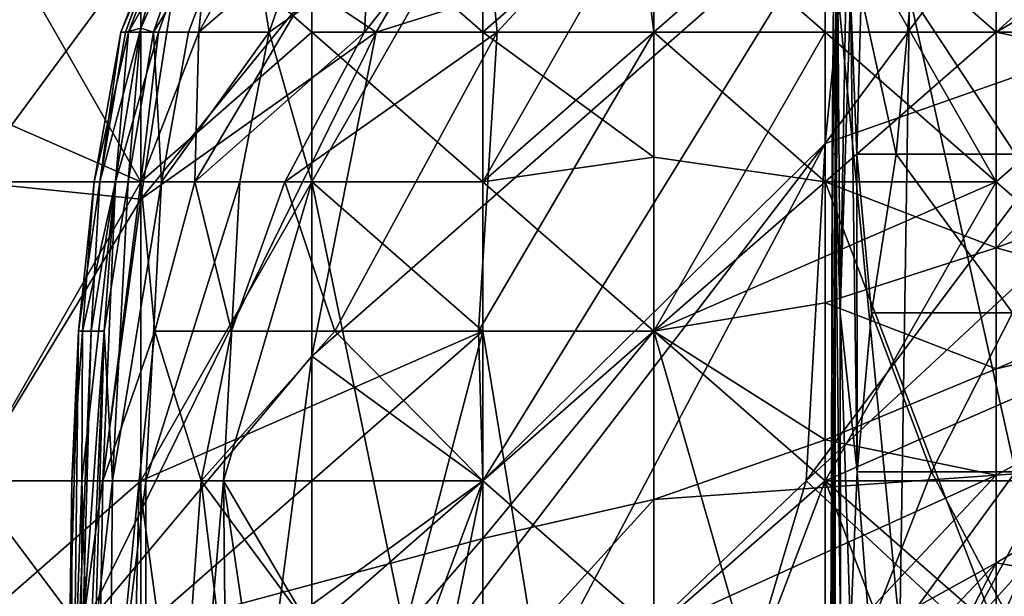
# Model space of a CAD drawing. Extents: x -1.1 to 1.1, y -0.36 to 0.36.
# Tile 62 of 256: x -1.0175 to -0.9918, y 0.1382 to 0.1533. Entities that reach past the tile are written whole.
import ezdxf

# ---------------------------------------------------------------- set-up
doc = ezdxf.new("R2010")
doc.units = 0

msp = doc.modelspace()

# ---------------------------------------------------------------- linework, layer by layer
for points in [[(-1.001429, 0.164662, 0.717581), (-1.009887, 0.154065, 0.717581), (-1.008208, 0.152943, 0.713675)], [(-0.995792, 0.156849, 0.69805), (-1.001429, 0.164662, 0.717581), (-1.008208, 0.152943, 0.713675)], [(-1.008547, 0.160755, 0.338675), (-1.012844, 0.152943, 0.342581), (-1.008311, 0.156849, 0.346487)], [(-1.012474, 0.156849, 0.334769), (-1.012844, 0.152943, 0.342581), (-1.008547, 0.160755, 0.338675)], [(-0.995792, 0.156849, 0.69805), (-0.996475, 0.150034, 0.690237), (-0.988513, 0.160755, 0.690237)], [(-0.988186, 0.152943, 0.678519), (-0.988513, 0.160755, 0.690237), (-0.996475, 0.150034, 0.690237)], [(-0.996475, 0.156849, 0.357861), (-0.992004, 0.152943, 0.362757), (-0.987532, 0.15698, 0.362112)], [(-0.992004, 0.152943, 0.362757), (-0.987532, 0.152943, 0.364753), (-0.987532, 0.15698, 0.362112)], [(-1.023301, 0.155583, 0.737112), (-1.01883, 0.149037, 0.724142), (-1.013066, 0.156849, 0.725394)], [(-1.014359, 0.149037, 0.543551), (-1.023301, 0.152943, 0.544744), (-1.01883, 0.156849, 0.541857)], [(-1.014359, 0.148584, 0.717581), (-1.013066, 0.156849, 0.725394), (-1.01883, 0.149037, 0.724142)], [(-1.014359, 0.156849, 0.540338), (-1.014359, 0.149037, 0.543551), (-1.01883, 0.156849, 0.541857)], [(-1.014874, 0.152943, 0.32305), (-1.013344, 0.156849, 0.311331), (-1.014756, 0.152943, 0.299612)], [(-1.014874, 0.152943, 0.32305), (-1.014676, 0.152943, 0.330862), (-1.013191, 0.156849, 0.326956)], [(-1.013344, 0.156849, 0.311331), (-1.014874, 0.152943, 0.32305), (-1.013191, 0.156849, 0.326956)], [(-1.013314, 0.156849, 0.287894), (-1.014756, 0.152943, 0.299612), (-1.013344, 0.156849, 0.311331)], [(-1.013314, 0.156849, 0.287894), (-1.014359, 0.15305, 0.283987), (-1.014756, 0.152943, 0.299612)], [(-1.014676, 0.152943, 0.330862), (-1.013892, 0.152943, 0.338675), (-1.012474, 0.156849, 0.334769)], [(-1.013191, 0.156849, 0.326956), (-1.014676, 0.152943, 0.330862), (-1.012474, 0.156849, 0.334769)], [(-1.014025, 0.152943, 0.280081), (-1.014359, 0.15305, 0.283987), (-1.012673, 0.156849, 0.280081)], [(-1.009887, 0.156849, 0.538946), (-1.009887, 0.152943, 0.540719), (-1.014359, 0.156849, 0.540338)], [(-1.009887, 0.152943, 0.540719), (-1.014359, 0.149037, 0.543551), (-1.014359, 0.156849, 0.540338)], [(-1.012673, 0.156849, 0.280081), (-1.014359, 0.15305, 0.283987), (-1.013314, 0.156849, 0.287894)], [(-1.013066, 0.156849, 0.725394), (-1.014359, 0.148584, 0.717581), (-1.009887, 0.154065, 0.717581)], [(-1.011642, 0.156849, 0.276175), (-1.014025, 0.152943, 0.280081), (-1.012673, 0.156849, 0.280081)], [(-1.014025, 0.152943, 0.280081), (-1.011642, 0.156849, 0.276175), (-1.013107, 0.152943, 0.276175)], [(-1.012844, 0.152943, 0.342581), (-1.012474, 0.156849, 0.334769), (-1.013892, 0.152943, 0.338675)], [(-1.011642, 0.156849, 0.276175), (-1.010998, 0.152943, 0.272269), (-1.013107, 0.152943, 0.276175)], [(-1.008311, 0.156849, 0.346487), (-1.012945, 0.149037, 0.346487), (-1.008511, 0.152943, 0.350394)], [(-1.012945, 0.149037, 0.346487), (-1.008311, 0.156849, 0.346487), (-1.012844, 0.152943, 0.342581)], [(-1.011642, 0.156849, 0.276175), (-1.009643, 0.156849, 0.272269), (-1.010998, 0.152943, 0.272269)], [(-1.010998, 0.152943, 0.272269), (-1.009643, 0.156849, 0.272269), (-1.005416, 0.156849, 0.268739)], [(-1.010998, 0.152943, 0.272269), (-1.005416, 0.156849, 0.268739), (-1.009887, 0.149037, 0.270293)], [(-1.005416, 0.152943, 0.539944), (-1.009887, 0.152943, 0.540719), (-1.009887, 0.156849, 0.538946)], [(-1.005421, 0.156849, 0.537894), (-1.005416, 0.152943, 0.539944), (-1.009887, 0.156849, 0.538946)], [(-1.005416, 0.156849, 0.268739), (-1.005416, 0.149037, 0.267523), (-1.009887, 0.149037, 0.270293)], [(-1.009887, 0.144478, 0.705862), (-0.995792, 0.156849, 0.69805), (-1.008208, 0.152943, 0.713675)], [(-1.005416, 0.141224, 0.694248), (-0.995792, 0.156849, 0.69805), (-1.009887, 0.144478, 0.705862)], [(-1.005416, 0.156849, 0.350314), (-1.008511, 0.152943, 0.350394), (-1.005044, 0.152943, 0.3543)], [(-1.008311, 0.156849, 0.346487), (-1.008511, 0.152943, 0.350394), (-1.005416, 0.156849, 0.350314)], [(-1.005416, 0.152943, 0.539944), (-1.005421, 0.156849, 0.537894), (-1.000946, 0.156849, 0.537117)], [(-1.005416, 0.156849, 0.268739), (-1.000946, 0.156849, 0.266846), (-1.005416, 0.149037, 0.267523)], [(-1.000946, 0.152943, 0.539492), (-1.005416, 0.152943, 0.539944), (-1.000946, 0.156849, 0.537117)], [(-1.00144, 0.156849, 0.3543), (-1.005416, 0.156849, 0.350314), (-1.005044, 0.152943, 0.3543)], [(-1.000946, 0.152943, 0.26633), (-1.005416, 0.149037, 0.267523), (-1.000946, 0.156849, 0.266846)], [(-0.996475, 0.150034, 0.690237), (-0.995792, 0.156849, 0.69805), (-1.005416, 0.141224, 0.694248)], [(-1.00144, 0.156849, 0.3543), (-1.005044, 0.152943, 0.3543), (-1.000946, 0.152943, 0.357699)], [(-0.996475, 0.156849, 0.357861), (-1.00144, 0.156849, 0.3543), (-1.000946, 0.152943, 0.357699)], [(-0.996475, 0.156849, 0.5366), (-1.000946, 0.152943, 0.539492), (-1.000946, 0.156849, 0.537117)], [(-0.992004, 0.152943, 0.539757), (-1.000946, 0.152943, 0.539492), (-0.996475, 0.156849, 0.5366)], [(-0.996475, 0.152943, 0.360467), (-0.996475, 0.156849, 0.357861), (-1.000946, 0.152943, 0.357699)], [(-0.996475, 0.152943, 0.26568), (-1.000946, 0.156849, 0.266846), (-0.996475, 0.156849, 0.265909)], [(-1.000946, 0.152943, 0.26633), (-1.000946, 0.156849, 0.266846), (-0.996475, 0.152943, 0.26568)], [(-0.992004, 0.152943, 0.539757), (-0.996475, 0.156849, 0.5366), (-0.992004, 0.156849, 0.536372)], [(-0.996475, 0.156849, 0.357861), (-0.996475, 0.152943, 0.360467), (-0.992004, 0.152943, 0.362757)], [(-0.996475, 0.156849, 0.265909), (-0.992004, 0.156849, 0.265578), (-0.992004, 0.149037, 0.265487)], [(-0.992004, 0.149037, 0.265487), (-0.996475, 0.152943, 0.26568), (-0.996475, 0.156849, 0.265909)], [(-0.992004, 0.152943, 0.539757), (-0.992004, 0.156849, 0.536372), (-0.987532, 0.155547, 0.537894)], [(-0.983061, 0.156849, 0.265593), (-0.992004, 0.149037, 0.265487), (-0.992004, 0.156849, 0.265578)], [(-0.969648, 0.133412, 0.265893), (-0.992004, 0.137318, 0.26562), (-0.983061, 0.156849, 0.265593)], [(-0.992004, 0.137318, 0.26562), (-0.992004, 0.149037, 0.265487), (-0.983061, 0.156849, 0.265593)], [(-0.992004, 0.152943, 0.539757), (-0.987532, 0.155547, 0.537894), (-0.987532, 0.151997, 0.5418)], [(-0.994231, 0.153908, 0.20302), (-0.991497, 0.155016, 0.199263), (-0.991497, 0.149758, 0.204045)], [(-1.008208, 0.152943, 0.713675), (-1.009887, 0.154065, 0.717581), (-1.014359, 0.148584, 0.717581)], [(-0.996132, 0.153908, 0.263134), (-0.99629, 0.149758, 0.259377), (-0.996323, 0.133158, 0.263134)], [(-0.996323, 0.133158, 0.263134), (-0.99452, 0.137308, 0.266891), (-0.996132, 0.153908, 0.263134)], [(-0.996132, 0.153908, 0.263134), (-0.996252, 0.153908, 0.259377), (-0.99629, 0.149758, 0.259377)], [(-0.996183, 0.153908, 0.240592), (-0.99629, 0.149758, 0.259377), (-0.996252, 0.153908, 0.259377)], [(-0.99629, 0.149758, 0.259377), (-0.996183, 0.153908, 0.240592), (-0.996274, 0.149758, 0.244349)], [(-0.996274, 0.149758, 0.244349), (-0.996183, 0.153908, 0.240592), (-0.99621, 0.149758, 0.236834)], [(-0.996138, 0.153908, 0.233077), (-0.99621, 0.149758, 0.236834), (-0.996183, 0.153908, 0.240592)], [(-0.996076, 0.145608, 0.221806), (-0.99621, 0.149758, 0.236834), (-0.996138, 0.153908, 0.233077)], [(-0.995935, 0.153908, 0.218049), (-0.996076, 0.145608, 0.221806), (-0.996138, 0.153908, 0.233077)], [(-0.99452, 0.137308, 0.266891), (-0.994267, 0.153908, 0.266891), (-0.996132, 0.153908, 0.263134)], [(-0.996076, 0.145608, 0.221806), (-0.995935, 0.153908, 0.218049), (-0.995806, 0.153908, 0.214292)], [(-0.995633, 0.141458, 0.214292), (-0.996076, 0.145608, 0.221806), (-0.995806, 0.153908, 0.214292)], [(-0.995806, 0.153908, 0.214292), (-0.995535, 0.153908, 0.206778), (-0.995644, 0.149758, 0.210535)], [(-0.995806, 0.153908, 0.214292), (-0.995644, 0.149758, 0.210535), (-0.995633, 0.141458, 0.214292)], [(-0.994618, 0.149758, 0.206778), (-0.995644, 0.149758, 0.210535), (-0.995535, 0.153908, 0.206778)], [(-0.995535, 0.153908, 0.206778), (-0.994231, 0.153908, 0.20302), (-0.994618, 0.149758, 0.206778)], [(-0.991497, 0.149758, 0.204045), (-0.994618, 0.149758, 0.206778), (-0.994231, 0.153908, 0.20302)], [(-0.99452, 0.137308, 0.266891), (-0.991497, 0.141458, 0.269198), (-0.994267, 0.153908, 0.266891)], [(-0.991497, 0.141458, 0.269198), (-0.991497, 0.153908, 0.269021), (-0.994267, 0.153908, 0.266891)], [(-1.023301, 0.149037, 0.54601), (-1.023301, 0.152943, 0.544744), (-1.014359, 0.149037, 0.543551)], [(-1.008208, 0.152943, 0.713675), (-1.015888, 0.137318, 0.705862), (-1.009887, 0.144478, 0.705862)], [(-1.015888, 0.137318, 0.705862), (-1.008208, 0.152943, 0.713675), (-1.014359, 0.148584, 0.717581)], [(-1.015019, 0.149037, 0.338675), (-1.014676, 0.152943, 0.330862), (-1.015574, 0.149037, 0.330862)], [(-1.014874, 0.152943, 0.32305), (-1.015574, 0.149037, 0.330862), (-1.014676, 0.152943, 0.330862)], [(-1.015574, 0.149037, 0.330862), (-1.014874, 0.152943, 0.32305), (-1.015428, 0.149037, 0.303519)], [(-1.014359, 0.15305, 0.283987), (-1.015428, 0.149037, 0.303519), (-1.014756, 0.152943, 0.299612)], [(-1.015428, 0.149037, 0.303519), (-1.014359, 0.15305, 0.283987), (-1.015023, 0.149037, 0.283987)], [(-1.014756, 0.152943, 0.299612), (-1.015428, 0.149037, 0.303519), (-1.014874, 0.152943, 0.32305)], [(-1.014685, 0.149037, 0.280081), (-1.015023, 0.149037, 0.283987), (-1.014359, 0.15305, 0.283987)], [(-1.014676, 0.152943, 0.330862), (-1.015019, 0.149037, 0.338675), (-1.013892, 0.152943, 0.338675)], [(-1.015019, 0.149037, 0.338675), (-1.014359, 0.149037, 0.342419), (-1.013892, 0.152943, 0.338675)], [(-1.014025, 0.152943, 0.280081), (-1.014685, 0.149037, 0.280081), (-1.014359, 0.15305, 0.283987)], [(-1.013813, 0.149037, 0.276175), (-1.014685, 0.149037, 0.280081), (-1.014025, 0.152943, 0.280081)], [(-1.014359, 0.149037, 0.543551), (-1.009887, 0.152943, 0.540719), (-1.009887, 0.149037, 0.542712)], [(-1.012945, 0.149037, 0.346487), (-1.012844, 0.152943, 0.342581), (-1.014359, 0.149037, 0.342419)], [(-1.013892, 0.152943, 0.338675), (-1.014359, 0.149037, 0.342419), (-1.012844, 0.152943, 0.342581)], [(-1.013813, 0.149037, 0.276175), (-1.014025, 0.152943, 0.280081), (-1.013107, 0.152943, 0.276175)], [(-1.010998, 0.152943, 0.272269), (-1.011772, 0.149037, 0.272269), (-1.013813, 0.149037, 0.276175)], [(-1.013107, 0.152943, 0.276175), (-1.010998, 0.152943, 0.272269), (-1.013813, 0.149037, 0.276175)], [(-1.008511, 0.152943, 0.350394), (-1.012945, 0.149037, 0.346487), (-1.010592, 0.149037, 0.350394)], [(-1.010998, 0.152943, 0.272269), (-1.009887, 0.149037, 0.270293), (-1.011772, 0.149037, 0.272269)], [(-1.009284, 0.14513, 0.3543), (-1.005044, 0.152943, 0.3543), (-1.010592, 0.149037, 0.350394)], [(-1.010592, 0.149037, 0.350394), (-1.005044, 0.152943, 0.3543), (-1.008511, 0.152943, 0.350394)], [(-1.005416, 0.149037, 0.542304), (-1.009887, 0.149037, 0.542712), (-1.009887, 0.152943, 0.540719)], [(-1.005416, 0.152943, 0.539944), (-1.005416, 0.149037, 0.542304), (-1.009887, 0.152943, 0.540719)], [(-1.005044, 0.152943, 0.3543), (-1.009284, 0.14513, 0.3543), (-1.00553, 0.14513, 0.358206)], [(-1.00553, 0.14513, 0.358206), (-1.000946, 0.152943, 0.357699), (-1.005044, 0.152943, 0.3543)], [(-1.000946, 0.152943, 0.357699), (-1.00553, 0.14513, 0.358206), (-1.000946, 0.14513, 0.361712)], [(-1.000946, 0.152943, 0.539492), (-1.000946, 0.149678, 0.5418), (-1.005416, 0.152943, 0.539944)], [(-1.005416, 0.149037, 0.542304), (-1.005416, 0.152943, 0.539944), (-1.000946, 0.149678, 0.5418)], [(-1.000946, 0.14513, 0.266052), (-1.005416, 0.149037, 0.267523), (-1.000946, 0.152943, 0.26633)], [(-0.992004, 0.152943, 0.539757), (-0.996475, 0.149037, 0.542666), (-1.000946, 0.152943, 0.539492)], [(-0.996475, 0.149037, 0.542666), (-1.000946, 0.149678, 0.5418), (-1.000946, 0.152943, 0.539492)], [(-1.000946, 0.14513, 0.361712), (-0.996475, 0.152943, 0.360467), (-1.000946, 0.152943, 0.357699)], [(-1.000946, 0.152943, 0.26633), (-0.996475, 0.152943, 0.26568), (-0.996475, 0.149037, 0.265619)], [(-1.000946, 0.14513, 0.361712), (-0.992004, 0.149037, 0.364931), (-0.996475, 0.152943, 0.360467)], [(-1.000946, 0.14513, 0.266052), (-1.000946, 0.152943, 0.26633), (-0.996475, 0.149037, 0.265619)], [(-0.996475, 0.150034, 0.690237), (-0.996965, 0.141224, 0.678519), (-0.988186, 0.152943, 0.678519)], [(-0.984366, 0.152943, 0.670706), (-0.988186, 0.152943, 0.678519), (-0.996965, 0.141224, 0.678519)], [(-0.992761, 0.137318, 0.662894), (-0.984366, 0.152943, 0.670706), (-0.996965, 0.141224, 0.678519)], [(-0.996475, 0.149037, 0.542666), (-0.992004, 0.152943, 0.539757), (-0.992004, 0.147306, 0.545706)], [(-0.992004, 0.152943, 0.362757), (-0.996475, 0.152943, 0.360467), (-0.992004, 0.149037, 0.364931)], [(-0.996475, 0.152943, 0.26568), (-0.992004, 0.149037, 0.265487), (-0.996475, 0.149037, 0.265619)], [(-0.982249, 0.149037, 0.658987), (-0.984366, 0.152943, 0.670706), (-0.992761, 0.137318, 0.662894)], [(-0.992004, 0.149037, 0.364931), (-0.987532, 0.14513, 0.368291), (-0.987532, 0.152943, 0.364753)], [(-0.987532, 0.151997, 0.5418), (-0.992004, 0.147306, 0.545706), (-0.992004, 0.152943, 0.539757)], [(-0.987532, 0.152943, 0.364753), (-0.992004, 0.152943, 0.362757), (-0.992004, 0.149037, 0.364931)], [(-0.992004, 0.147306, 0.545706), (-0.987532, 0.151997, 0.5418), (-0.983061, 0.150665, 0.545706)], [(-0.983061, 0.150665, 0.545706), (-0.987532, 0.146083, 0.549612), (-0.992004, 0.147306, 0.545706)], [(-1.006221, 0.137318, 0.690237), (-0.996475, 0.150034, 0.690237), (-1.005416, 0.141224, 0.694248)], [(-0.996475, 0.150034, 0.690237), (-1.006221, 0.137318, 0.690237), (-1.005416, 0.133142, 0.682425)], [(-0.996475, 0.150034, 0.690237), (-1.005416, 0.133142, 0.682425), (-0.996965, 0.141224, 0.678519)], [(-0.996274, 0.149758, 0.244349), (-0.996351, 0.129008, 0.251863), (-0.99631, 0.141458, 0.259377)], [(-0.996274, 0.149758, 0.244349), (-0.99621, 0.149758, 0.236834), (-0.996351, 0.129008, 0.251863)], [(-0.996351, 0.129008, 0.251863), (-0.99621, 0.149758, 0.236834), (-0.996307, 0.120708, 0.244349)], [(-0.99631, 0.141458, 0.259377), (-0.996323, 0.133158, 0.263134), (-0.99629, 0.149758, 0.259377)], [(-0.996274, 0.149758, 0.244349), (-0.99631, 0.141458, 0.259377), (-0.99629, 0.149758, 0.259377)], [(-0.99621, 0.149758, 0.236834), (-0.9962, 0.124858, 0.233077), (-0.996307, 0.120708, 0.244349)], [(-0.99621, 0.149758, 0.236834), (-0.996076, 0.145608, 0.221806), (-0.99607, 0.137308, 0.225563)], [(-0.99621, 0.149758, 0.236834), (-0.99607, 0.137308, 0.225563), (-0.9962, 0.124858, 0.233077)], [(-0.995633, 0.141458, 0.214292), (-0.995644, 0.149758, 0.210535), (-0.995259, 0.145608, 0.210535)], [(-0.995644, 0.149758, 0.210535), (-0.994618, 0.149758, 0.206778), (-0.995259, 0.145608, 0.210535)], [(-0.994618, 0.149758, 0.206778), (-0.991576, 0.145608, 0.206778), (-0.995259, 0.145608, 0.210535)], [(-0.991576, 0.145608, 0.206778), (-0.994618, 0.149758, 0.206778), (-0.991497, 0.149758, 0.204045)], [(-1.000946, 0.149678, 0.5418), (-1.000946, 0.14513, 0.545472), (-1.005416, 0.149037, 0.542304)], [(-0.996475, 0.149037, 0.542666), (-1.000946, 0.14513, 0.545472), (-1.000946, 0.149678, 0.5418)], [(-1.014359, 0.149037, 0.543551), (-1.01883, 0.141224, 0.548389), (-1.023301, 0.149037, 0.54601)], [(-1.01883, 0.149037, 0.724142), (-1.01883, 0.141224, 0.714856), (-1.014359, 0.148584, 0.717581)], [(-1.01883, 0.141224, 0.548389), (-1.014359, 0.149037, 0.543551), (-1.014359, 0.141224, 0.547827)], [(-1.015876, 0.14513, 0.334769), (-1.015574, 0.149037, 0.330862), (-1.015985, 0.14513, 0.32305)], [(-1.015428, 0.149037, 0.303519), (-1.015985, 0.14513, 0.32305), (-1.015574, 0.149037, 0.330862)], [(-1.015985, 0.14513, 0.32305), (-1.015428, 0.149037, 0.303519), (-1.015656, 0.14513, 0.299612)], [(-1.015895, 0.141224, 0.338675), (-1.015352, 0.141224, 0.342581), (-1.015019, 0.149037, 0.338675)], [(-1.015876, 0.14513, 0.334769), (-1.015895, 0.141224, 0.338675), (-1.015019, 0.149037, 0.338675)], [(-1.015574, 0.149037, 0.330862), (-1.015876, 0.14513, 0.334769), (-1.015019, 0.149037, 0.338675)], [(-1.015023, 0.149037, 0.283987), (-1.015656, 0.14513, 0.299612), (-1.015428, 0.149037, 0.303519)], [(-1.015656, 0.14513, 0.299612), (-1.015023, 0.149037, 0.283987), (-1.015311, 0.14513, 0.283987)], [(-1.015352, 0.141224, 0.342581), (-1.013988, 0.14513, 0.346487), (-1.014359, 0.149037, 0.342419)], [(-1.014359, 0.149037, 0.342419), (-1.015019, 0.149037, 0.338675), (-1.015352, 0.141224, 0.342581)], [(-1.015023, 0.149037, 0.283987), (-1.014685, 0.149037, 0.280081), (-1.015311, 0.14513, 0.283987)], [(-1.015095, 0.141224, 0.280081), (-1.015311, 0.14513, 0.283987), (-1.014685, 0.149037, 0.280081)], [(-1.014685, 0.149037, 0.280081), (-1.013813, 0.149037, 0.276175), (-1.015095, 0.141224, 0.280081)], [(-1.013813, 0.149037, 0.276175), (-1.014226, 0.141224, 0.276175), (-1.015095, 0.141224, 0.280081)], [(-1.012945, 0.149037, 0.346487), (-1.014359, 0.149037, 0.342419), (-1.013988, 0.14513, 0.346487)], [(-1.005416, 0.14513, 0.545143), (-1.014359, 0.141224, 0.547827), (-1.009887, 0.149037, 0.542712)], [(-1.009887, 0.149037, 0.542712), (-1.014359, 0.141224, 0.547827), (-1.014359, 0.149037, 0.543551)], [(-1.013813, 0.149037, 0.276175), (-1.011772, 0.149037, 0.272269), (-1.014226, 0.141224, 0.276175)], [(-1.011772, 0.149037, 0.272269), (-1.012193, 0.141224, 0.272269), (-1.014226, 0.141224, 0.276175)], [(-1.013988, 0.14513, 0.346487), (-1.011986, 0.14513, 0.350394), (-1.012945, 0.149037, 0.346487)], [(-1.010592, 0.149037, 0.350394), (-1.012945, 0.149037, 0.346487), (-1.011986, 0.14513, 0.350394)], [(-1.012193, 0.141224, 0.272269), (-1.011772, 0.149037, 0.272269), (-1.009887, 0.149037, 0.270293)], [(-1.009887, 0.137318, 0.269948), (-1.012193, 0.141224, 0.272269), (-1.009887, 0.149037, 0.270293)], [(-1.010592, 0.149037, 0.350394), (-1.011986, 0.14513, 0.350394), (-1.009284, 0.14513, 0.3543)], [(-1.005416, 0.14513, 0.545143), (-1.009887, 0.149037, 0.542712), (-1.005416, 0.149037, 0.542304)], [(-1.005416, 0.14513, 0.267346), (-1.009887, 0.149037, 0.270293), (-1.005416, 0.149037, 0.267523)], [(-1.007463, 0.137318, 0.268362), (-1.009887, 0.137318, 0.269948), (-1.009887, 0.149037, 0.270293)], [(-1.009887, 0.149037, 0.270293), (-1.005416, 0.14513, 0.267346), (-1.007463, 0.137318, 0.268362)], [(-1.005416, 0.14513, 0.267346), (-1.005416, 0.149037, 0.267523), (-1.000946, 0.14513, 0.266052)], [(-1.000946, 0.14513, 0.545472), (-1.005416, 0.14513, 0.545143), (-1.005416, 0.149037, 0.542304)], [(-0.992004, 0.149037, 0.364931), (-1.000946, 0.14513, 0.361712), (-0.996475, 0.141224, 0.365656)], [(-0.996475, 0.145872, 0.545706), (-1.000946, 0.14513, 0.545472), (-0.996475, 0.149037, 0.542666)], [(-1.000946, 0.14513, 0.266052), (-0.996475, 0.149037, 0.265619), (-0.996475, 0.129505, 0.265752)], [(-0.992004, 0.147306, 0.545706), (-0.996475, 0.145872, 0.545706), (-0.996475, 0.149037, 0.542666)], [(-0.987532, 0.14513, 0.368291), (-0.992004, 0.149037, 0.364931), (-0.996475, 0.141224, 0.365656)], [(-0.996475, 0.149037, 0.265619), (-0.992004, 0.149037, 0.265487), (-0.992004, 0.137318, 0.26562)], [(-0.992004, 0.137318, 0.26562), (-0.996475, 0.129505, 0.265752), (-0.996475, 0.149037, 0.265619)], [(-0.982249, 0.149037, 0.658987), (-0.992761, 0.137318, 0.662894), (-0.989856, 0.137318, 0.655081)], [(-1.015888, 0.137318, 0.705862), (-1.014359, 0.148584, 0.717581), (-1.01883, 0.141224, 0.714856)], [(-0.992004, 0.147306, 0.545706), (-0.992004, 0.144152, 0.549612), (-0.996475, 0.145872, 0.545706)], [(-0.987532, 0.146083, 0.549612), (-0.992004, 0.144152, 0.549612), (-0.992004, 0.147306, 0.545706)], [(-0.987532, 0.141682, 0.557425), (-0.992004, 0.14137, 0.553519), (-0.983061, 0.146233, 0.553519)], [(-0.992004, 0.14137, 0.553519), (-0.992004, 0.144152, 0.549612), (-0.983061, 0.146233, 0.553519)], [(-0.983061, 0.146233, 0.553519), (-0.992004, 0.144152, 0.549612), (-0.987532, 0.146083, 0.549612)], [(-1.000946, 0.14513, 0.545472), (-0.996475, 0.145872, 0.545706), (-0.996475, 0.142296, 0.549612)], [(-0.996475, 0.142296, 0.549612), (-0.996475, 0.145872, 0.545706), (-0.992004, 0.144152, 0.549612)], [(-0.996076, 0.145608, 0.221806), (-0.995633, 0.141458, 0.214292), (-0.995813, 0.137308, 0.218049)], [(-0.996076, 0.145608, 0.221806), (-0.995813, 0.137308, 0.218049), (-0.99607, 0.137308, 0.225563)], [(-0.995259, 0.145608, 0.210535), (-0.993692, 0.141458, 0.210535), (-0.995633, 0.141458, 0.214292)], [(-0.995259, 0.145608, 0.210535), (-0.991576, 0.145608, 0.206778), (-0.993692, 0.141458, 0.210535)], [(-0.991576, 0.145608, 0.206778), (-0.991497, 0.141458, 0.209006), (-0.993692, 0.141458, 0.210535)], [(-1.015985, 0.14513, 0.32305), (-1.016213, 0.137318, 0.326956), (-1.016163, 0.141224, 0.330862)], [(-1.016127, 0.133412, 0.319144), (-1.016213, 0.137318, 0.326956), (-1.015985, 0.14513, 0.32305)], [(-1.015895, 0.141224, 0.338675), (-1.015876, 0.14513, 0.334769), (-1.016163, 0.141224, 0.330862)], [(-1.015985, 0.14513, 0.32305), (-1.016163, 0.141224, 0.330862), (-1.015876, 0.14513, 0.334769)], [(-1.015656, 0.14513, 0.299612), (-1.016127, 0.133412, 0.319144), (-1.015985, 0.14513, 0.32305)], [(-1.015656, 0.14513, 0.299612), (-1.015871, 0.137318, 0.299612), (-1.016127, 0.133412, 0.319144)], [(-1.015311, 0.14513, 0.283987), (-1.015871, 0.137318, 0.299612), (-1.015656, 0.14513, 0.299612)], [(-1.015871, 0.137318, 0.299612), (-1.015311, 0.14513, 0.283987), (-1.015819, 0.133412, 0.2918)], [(-1.015819, 0.133412, 0.2918), (-1.015311, 0.14513, 0.283987), (-1.01554, 0.137318, 0.283987)], [(-1.015311, 0.14513, 0.283987), (-1.015095, 0.141224, 0.280081), (-1.01554, 0.137318, 0.283987)], [(-1.013988, 0.14513, 0.346487), (-1.015352, 0.141224, 0.342581), (-1.014398, 0.141224, 0.346487)], [(-1.013988, 0.14513, 0.346487), (-1.014398, 0.141224, 0.346487), (-1.012782, 0.141224, 0.350394)], [(-1.005416, 0.139718, 0.549612), (-1.014359, 0.137318, 0.550573), (-1.005416, 0.14513, 0.545143)], [(-1.005416, 0.14513, 0.545143), (-1.014359, 0.137318, 0.550573), (-1.014359, 0.141224, 0.547827)], [(-1.011986, 0.14513, 0.350394), (-1.013988, 0.14513, 0.346487), (-1.012782, 0.141224, 0.350394)], [(-1.009284, 0.14513, 0.3543), (-1.012782, 0.141224, 0.350394), (-1.005416, 0.141224, 0.359545)], [(-1.011986, 0.14513, 0.350394), (-1.012782, 0.141224, 0.350394), (-1.009284, 0.14513, 0.3543)], [(-1.009284, 0.14513, 0.3543), (-1.005416, 0.141224, 0.359545), (-1.00553, 0.14513, 0.358206)], [(-1.007463, 0.137318, 0.268362), (-1.005416, 0.14513, 0.267346), (-1.005416, 0.117787, 0.267564)], [(-1.005416, 0.141224, 0.359545), (-1.000946, 0.14513, 0.361712), (-1.00553, 0.14513, 0.358206)], [(-1.005416, 0.139718, 0.549612), (-1.005416, 0.14513, 0.545143), (-1.000946, 0.14513, 0.545472)], [(-1.000946, 0.140734, 0.549612), (-1.005416, 0.139718, 0.549612), (-1.000946, 0.14513, 0.545472)], [(-1.000946, 0.137318, 0.363975), (-1.000946, 0.14513, 0.361712), (-1.005416, 0.141224, 0.359545)], [(-1.005416, 0.14513, 0.267346), (-1.000946, 0.14513, 0.266052), (-1.000946, 0.117787, 0.266281)], [(-1.000946, 0.117787, 0.266281), (-1.005416, 0.117787, 0.267564), (-1.005416, 0.14513, 0.267346)], [(-1.000946, 0.140734, 0.549612), (-1.000946, 0.14513, 0.545472), (-0.996475, 0.142296, 0.549612)], [(-1.000946, 0.137318, 0.363975), (-0.996475, 0.141224, 0.365656), (-1.000946, 0.14513, 0.361712)], [(-0.996475, 0.129505, 0.265752), (-1.000946, 0.117787, 0.266281), (-1.000946, 0.14513, 0.266052)], [(-0.987532, 0.141224, 0.369575), (-0.987532, 0.14513, 0.368291), (-0.996475, 0.141224, 0.365656)], [(-1.009887, 0.144478, 0.705862), (-1.015888, 0.137318, 0.705862), (-1.010823, 0.137318, 0.69805)], [(-1.009887, 0.144478, 0.705862), (-1.010823, 0.137318, 0.69805), (-1.005416, 0.141224, 0.694248)], [(-0.996475, 0.142296, 0.549612), (-0.992004, 0.144152, 0.549612), (-0.992004, 0.14137, 0.553519)], [(-1.000946, 0.140734, 0.549612), (-0.996475, 0.142296, 0.549612), (-0.992004, 0.14137, 0.553519)], [(-0.992004, 0.139078, 0.557425), (-0.992004, 0.14137, 0.553519), (-0.987532, 0.141682, 0.557425)], [(-0.987532, 0.138301, 0.565237), (-0.992004, 0.139078, 0.557425), (-0.987532, 0.141682, 0.557425)], [(-1.000946, 0.137318, 0.553502), (-0.992004, 0.14137, 0.553519), (-0.996475, 0.136613, 0.557425)], [(-0.992004, 0.14137, 0.553519), (-1.000946, 0.137318, 0.553502), (-1.000946, 0.140734, 0.549612)], [(-0.992004, 0.14137, 0.553519), (-0.992004, 0.139078, 0.557425), (-0.996475, 0.136613, 0.557425)], [(-0.996372, 0.124858, 0.259377), (-0.996323, 0.133158, 0.263134), (-0.99631, 0.141458, 0.259377)], [(-0.996372, 0.124858, 0.259377), (-0.99631, 0.141458, 0.259377), (-0.996351, 0.129008, 0.251863)], [(-0.995633, 0.141458, 0.214292), (-0.995311, 0.137308, 0.214292), (-0.995813, 0.137308, 0.218049)], [(-0.995633, 0.141458, 0.214292), (-0.993692, 0.141458, 0.210535), (-0.995311, 0.137308, 0.214292)], [(-0.991497, 0.137308, 0.210779), (-0.995311, 0.137308, 0.214292), (-0.993692, 0.141458, 0.210535)], [(-0.991497, 0.141458, 0.269198), (-0.99452, 0.137308, 0.266891), (-0.991497, 0.129008, 0.269306)], [(-0.991497, 0.137308, 0.210779), (-0.993692, 0.141458, 0.210535), (-0.991497, 0.141458, 0.209006)], [(-1.01883, 0.141224, 0.714856), (-1.019731, 0.133412, 0.705862), (-1.015888, 0.137318, 0.705862)], [(-1.01883, 0.137318, 0.550836), (-1.01883, 0.141224, 0.548389), (-1.014359, 0.141224, 0.547827)], [(-1.014359, 0.137318, 0.550573), (-1.01883, 0.137318, 0.550836), (-1.014359, 0.141224, 0.547827)], [(-1.016213, 0.137318, 0.326956), (-1.016168, 0.133412, 0.334769), (-1.016163, 0.141224, 0.330862)], [(-1.015895, 0.141224, 0.338675), (-1.016163, 0.141224, 0.330862), (-1.016168, 0.133412, 0.334769)], [(-1.015895, 0.141224, 0.338675), (-1.016168, 0.133412, 0.334769), (-1.015933, 0.121693, 0.338675)], [(-1.015933, 0.121693, 0.338675), (-1.015548, 0.129505, 0.342581), (-1.015895, 0.141224, 0.338675)], [(-1.015352, 0.141224, 0.342581), (-1.015895, 0.141224, 0.338675), (-1.015548, 0.129505, 0.342581)], [(-1.015548, 0.129505, 0.342581), (-1.014398, 0.141224, 0.346487), (-1.015352, 0.141224, 0.342581)], [(-1.014398, 0.141224, 0.346487), (-1.015548, 0.129505, 0.342581), (-1.01476, 0.125599, 0.346487)], [(-1.015172, 0.133412, 0.280081), (-1.01554, 0.137318, 0.283987), (-1.015095, 0.141224, 0.280081)], [(-1.015172, 0.133412, 0.280081), (-1.015095, 0.141224, 0.280081), (-1.014226, 0.141224, 0.276175)], [(-1.015172, 0.133412, 0.280081), (-1.014226, 0.141224, 0.276175), (-1.014204, 0.117787, 0.276175)], [(-1.01476, 0.125599, 0.346487), (-1.013334, 0.133412, 0.350394), (-1.014398, 0.141224, 0.346487)], [(-1.013334, 0.133412, 0.350394), (-1.012782, 0.141224, 0.350394), (-1.014398, 0.141224, 0.346487)], [(-1.014226, 0.141224, 0.276175), (-1.012193, 0.141224, 0.272269), (-1.014204, 0.117787, 0.276175)], [(-1.011984, 0.121693, 0.272269), (-1.014204, 0.117787, 0.276175), (-1.012193, 0.141224, 0.272269)], [(-1.013334, 0.133412, 0.350394), (-1.011365, 0.129505, 0.3543), (-1.012782, 0.141224, 0.350394)], [(-1.012782, 0.141224, 0.350394), (-1.009887, 0.137318, 0.355563), (-1.005416, 0.141224, 0.359545)], [(-1.009887, 0.137318, 0.355563), (-1.012782, 0.141224, 0.350394), (-1.011365, 0.129505, 0.3543)], [(-1.012193, 0.141224, 0.272269), (-1.009887, 0.137318, 0.269948), (-1.009887, 0.125599, 0.270129)], [(-1.011984, 0.121693, 0.272269), (-1.012193, 0.141224, 0.272269), (-1.009887, 0.125599, 0.270129)], [(-1.006221, 0.137318, 0.690237), (-1.005416, 0.141224, 0.694248), (-1.010823, 0.137318, 0.69805)], [(-1.005416, 0.141224, 0.359545), (-1.009887, 0.137318, 0.355563), (-1.008337, 0.133412, 0.358206)], [(-1.008337, 0.133412, 0.358206), (-1.005416, 0.133412, 0.361256), (-1.005416, 0.141224, 0.359545)], [(-1.000946, 0.137318, 0.363975), (-1.005416, 0.141224, 0.359545), (-1.005416, 0.133412, 0.361256)], [(-0.996965, 0.141224, 0.678519), (-1.005416, 0.133142, 0.682425), (-0.999305, 0.133412, 0.670706)], [(-1.000946, 0.129505, 0.365345), (-0.992004, 0.129505, 0.370187), (-0.996475, 0.141224, 0.365656)], [(-1.000946, 0.129505, 0.365345), (-0.996475, 0.141224, 0.365656), (-1.000946, 0.137318, 0.363975)], [(-0.999305, 0.133412, 0.670706), (-0.992761, 0.137318, 0.662894), (-0.996965, 0.141224, 0.678519)], [(-0.992004, 0.137318, 0.368761), (-0.987532, 0.141224, 0.369575), (-0.996475, 0.141224, 0.365656)], [(-0.992004, 0.137318, 0.368761), (-0.996475, 0.141224, 0.365656), (-0.992004, 0.129505, 0.370187)], [(-0.980331, 0.141224, 0.57305), (-0.992004, 0.132454, 0.57305), (-0.987532, 0.138301, 0.565237)], [(-0.983061, 0.138193, 0.576956), (-0.992004, 0.132454, 0.57305), (-0.980331, 0.141224, 0.57305)], [(-0.987532, 0.141224, 0.369575), (-0.992004, 0.137318, 0.368761), (-0.987532, 0.129505, 0.37194)], [(-1.000946, 0.140734, 0.549612), (-1.005416, 0.135818, 0.553519), (-1.005416, 0.139718, 0.549612)], [(-1.005416, 0.135818, 0.553519), (-1.000946, 0.140734, 0.549612), (-1.000946, 0.137318, 0.553502)], [(-1.005416, 0.139718, 0.549612), (-1.009887, 0.13459, 0.553519), (-1.014359, 0.137318, 0.550573)], [(-1.009887, 0.13459, 0.553519), (-1.005416, 0.139718, 0.549612), (-1.005416, 0.135818, 0.553519)], [(-0.994955, 0.133412, 0.565237), (-0.996475, 0.134348, 0.561331), (-0.992004, 0.139078, 0.557425)], [(-0.996475, 0.136613, 0.557425), (-0.992004, 0.139078, 0.557425), (-0.996475, 0.134348, 0.561331)], [(-0.987532, 0.138301, 0.565237), (-0.994955, 0.133412, 0.565237), (-0.992004, 0.139078, 0.557425)], [(-0.994955, 0.133412, 0.565237), (-0.987532, 0.138301, 0.565237), (-0.992004, 0.132454, 0.57305)]]:
    msp.add_3dface(points)

doc.saveas('drawing.dxf')
